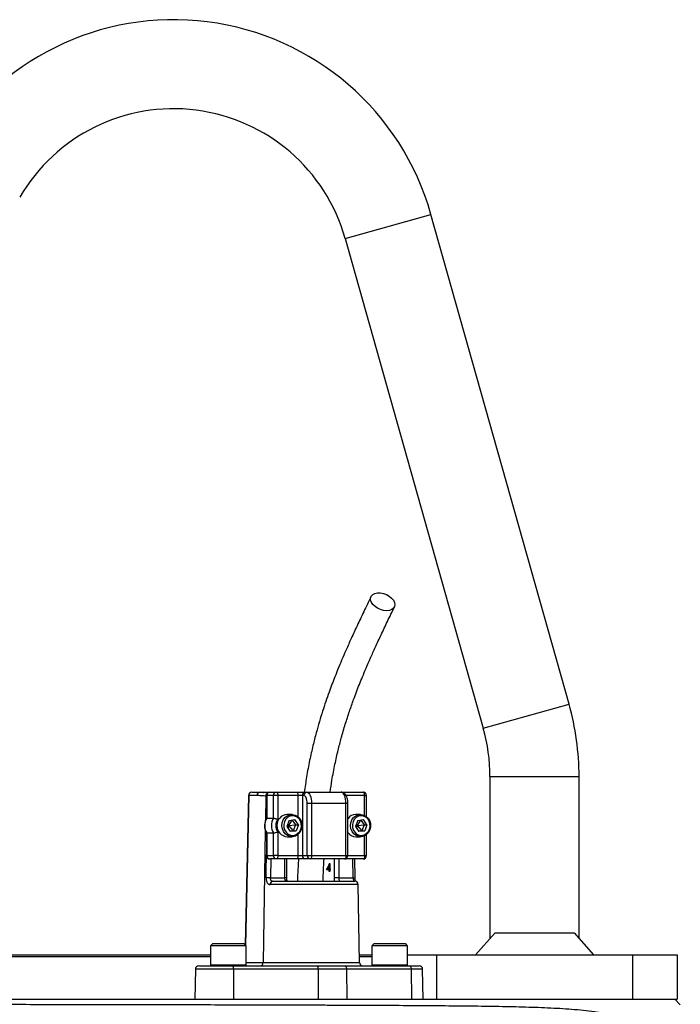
# Model space of a CAD drawing. Header units: millimetres. Extents: x 2923 to 14688, y 2048 to 15393.
# Tile 20 of 20: x 5708 to 7191, y 13182 to 15393. Entities that reach past the tile are written whole.
import ezdxf

# ---------------------------------------------------------------- set-up
doc = ezdxf.new("R2010")
doc.units = ezdxf.units.MM
doc.header["$LTSCALE"] = 5

msp = doc.modelspace()

# ---------------------------------------------------------------- linework, layer by layer
at = {"color": 8, "linetype": 'Continuous', "lineweight": 25}
for p, q in [((6438.5, 14901.7), (6631, 14956)), ((6748.5, 13801.7), (6941, 13856)), ((6763.5, 13693.2), (6963.5, 13693.2)), ((6221.9, 13650.9), (6214.7, 13314.5)), ((6260.2, 13649.6), (6259.3, 13594.1)), ((6261.8, 13649.6), (6260.2, 13649.6)), ((6262.5, 13650.7), (6261.8, 13650.7)), ((6332.6, 13603.3), (6332.6, 13650.7)), ((6482.1, 13650.7), (6440.4, 13650.7)), ((6482.1, 13606.2), (6482.1, 13650.7)), ((6482.1, 13650.7), (6486.5, 13650.7)), ((6444.5, 13633.2), (6440.1, 13633.2)), ((6259, 13573.1), (6254.3, 13275.6)), ((6332.6, 13515.7), (6332.6, 13563.2)), ((6482.1, 13515.7), (6482.1, 13560.3)), ((6262.5, 13515.7), (6261.8, 13515.7)), ((6440.1, 13515.7), (6444.5, 13515.7)), ((6444.5, 13515.7), (6482.1, 13515.7)), ((6482.1, 13515.7), (6486.5, 13515.7)), ((6271.4, 13508.2), (6270.7, 13465.7)), ((6302.8, 13465.7), (6302.8, 13508.2)), ((6414.1, 13465.7), (6414.1, 13508.2)), ((6424.4, 13508.2), (6424.4, 13465.7)), ((6456.4, 13465.7), (6455.8, 13508.2)), ((6467.7, 13450.9), (6269.7, 13450.9)), ((6307.1, 13465.7), (6302.8, 13465.7)), ((6136, 13270.2), (6139.7, 13270.2)), ((6139.7, 13270.2), (6216, 13270.2)), ((6216, 13275.6), (6254.3, 13275.6)), ((6254.3, 13275.6), (6470.8, 13275.6)), ((6498.5, 13270.2), (6502.2, 13270.2)), ((6502.2, 13270.2), (6578.5, 13270.2)), ((6187.6, 13260.9), (6102.1, 13260.9)), ((6612.3, 13260.9), (6586.9, 13260.9))]:
    msp.add_line(p, q, dxfattribs=at)
at = {"color": 7, "linetype": 'Continuous', "lineweight": 25}
for p, q in [((6941, 13856), (6631, 14956)), ((6438.5, 14901.7), (6748.5, 13801.7)), ((6763.5, 13693.2), (6763.5, 13330)), ((6963.5, 13330), (6963.5, 13693.2)), ((6221.2, 13650.9), (6214.1, 13315.1)), ((6240.4, 13650.9), (6221.9, 13650.9)), ((6228.7, 13658.2), (6247.2, 13658.2)), ((6247.2, 13658.2), (6269.3, 13658.2)), ((6261.8, 13650.7), (6261.8, 13599.6)), ((6262.5, 13650.7), (6262.5, 13599.8)), ((6277.3, 13650.7), (6262.5, 13650.7)), ((6269.3, 13658.2), (6284.1, 13658.2)), ((6277.3, 13599.8), (6277.3, 13650.7)), ((6287.3, 13650.7), (6277.3, 13650.7)), ((6284.1, 13658.2), (6329.4, 13658.2)), ((6287.3, 13650.7), (6287.3, 13597.4)), ((6332.6, 13650.7), (6287.3, 13650.7)), ((6329.4, 13658.2), (6349.4, 13658.2)), ((6342.6, 13650.7), (6332.6, 13650.7)), ((6345.7, 13650.7), (6342.6, 13650.7)), ((6342.6, 13650.7), (6342.6, 13515.7)), ((6349.4, 13658.2), (6352.5, 13658.2)), ((6352.5, 13658.2), (6429.6, 13658.2)), ((6429.5, 13658.2), (6433.6, 13658.2)), ((6433.6, 13658.2), (6479, 13658.2)), ((6486.5, 13603.5), (6486.5, 13650.7)), ((6363.1, 13633.2), (6353.1, 13633.2)), ((6353.1, 13515.7), (6353.1, 13633.2)), ((6363.1, 13633.2), (6363.1, 13515.7)), ((6440.1, 13633.2), (6363.1, 13633.2)), ((6440.1, 13515.7), (6440.1, 13633.2)), ((6444.5, 13515.7), (6444.5, 13633.2)), ((6319.1, 13608.2), (6308.2, 13608.2)), ((6473.1, 13608.2), (6462.3, 13608.2)), ((6262.5, 13599.8), (6277.3, 13599.8)), ((6312.4, 13594.7), (6307.4, 13581.4)), ((6307.4, 13581.4), (6315.3, 13569.9)), ((6307.9, 13582.6), (6311, 13583.2)), ((6309.4, 13586.8), (6311, 13583.2)), ((6311, 13583.2), (6310.1, 13577.4)), ((6318.4, 13595.6), (6311, 13583.2)), ((6311, 13583.2), (6327, 13585.1)), ((6311, 13583.2), (6322, 13571.8)), ((6312.4, 13594.7), (6325.4, 13596.6)), ((6319.6, 13595.7), (6327, 13585.1)), ((6327, 13585.1), (6322, 13571.8)), ((6333.3, 13585.1), (6325.4, 13596.6)), ((6327, 13585.1), (6333.3, 13585.1)), ((6333.3, 13585.1), (6328.3, 13571.8)), ((6466.5, 13594.7), (6461.4, 13581.4)), ((6461.4, 13581.4), (6469.4, 13569.9)), ((6461.9, 13582.6), (6465, 13583.2)), ((6463.5, 13586.8), (6465, 13583.2)), ((6465, 13583.2), (6464.2, 13577.4)), ((6472.5, 13595.6), (6465, 13583.2)), ((6465, 13583.2), (6481, 13585.1)), ((6465, 13583.2), (6476, 13571.8)), ((6466.5, 13594.7), (6479.4, 13596.6)), ((6473.7, 13595.7), (6481, 13585.1)), ((6481, 13585.1), (6476, 13571.8)), ((6487.4, 13585.1), (6479.4, 13596.6)), ((6481, 13585.1), (6487.4, 13585.1)), ((6487.4, 13585.1), (6482.4, 13571.8)), ((6261.8, 13566.9), (6261.8, 13515.7)), ((6262.5, 13566.6), (6277.3, 13566.6)), ((6262.5, 13566.6), (6262.5, 13515.7)), ((6277.3, 13515.7), (6277.3, 13566.6)), ((6287.3, 13569.1), (6287.3, 13515.7)), ((6308.2, 13558.2), (6319.1, 13558.2)), ((6322, 13571.8), (6314.8, 13570.7)), ((6328.3, 13571.8), (6315.3, 13569.9)), ((6322, 13571.8), (6328.3, 13571.8)), ((6462.3, 13558.2), (6473.1, 13558.2)), ((6476, 13571.8), (6468.8, 13570.7)), ((6482.4, 13571.8), (6469.4, 13569.9)), ((6476, 13571.8), (6482.4, 13571.8)), ((6486.5, 13515.7), (6486.5, 13563)), ((6262.5, 13515.7), (6277.3, 13515.7)), ((6287.3, 13515.7), (6277.3, 13515.7)), ((6287.3, 13515.7), (6332.6, 13515.7)), ((6332.6, 13515.7), (6342.6, 13515.7)), ((6342.6, 13515.7), (6353.1, 13515.7)), ((6353.1, 13515.7), (6363.1, 13515.7)), ((6363.1, 13515.7), (6440.1, 13515.7)), ((6284.1, 13508.2), (6269.3, 13508.2)), ((6329.4, 13508.2), (6284.1, 13508.2)), ((6307.1, 13465.7), (6307.1, 13508.2)), ((6349.4, 13508.2), (6329.4, 13508.2)), ((6359.9, 13508.2), (6349.4, 13508.2)), ((6437, 13508.2), (6359.9, 13508.2)), ((6402.8, 13486), (6402.8, 13493.6)), ((6403.8, 13493.6), (6402.8, 13493.6)), ((6403.6, 13498.1), (6403.8, 13498.1)), ((6403.8, 13498.1), (6403.8, 13486)), ((6479, 13508.2), (6437, 13508.2)), ((6460.8, 13465.8), (6460.1, 13508.2)), ((6402.8, 13484.2), (6396.6, 13484.2)), ((6399, 13486), (6402.8, 13486)), ((6401.3, 13484.2), (6401.8, 13486)), ((6403.8, 13486), (6402.8, 13486)), ((6402.8, 13480.1), (6402.8, 13484.2)), ((6403.8, 13484.2), (6402.8, 13484.2)), ((6403.8, 13480.1), (6402.8, 13480.1)), ((6403.8, 13486), (6405.1, 13486)), ((6403.8, 13484.2), (6403.8, 13480.1)), ((6405.1, 13484.2), (6403.8, 13484.2)), ((6405.1, 13486), (6405.1, 13484.2)), ((6270.7, 13465.7), (6302.8, 13465.7)), ((6275.6, 13458.2), (6460.2, 13458.2)), ((6424.4, 13465.7), (6414.1, 13465.7)), ((6424.4, 13465.7), (6456.4, 13465.7)), ((6470.8, 13275.6), (6467.7, 13450.9)), ((6730.9, 13293.2), (6774.8, 13342.7)), ((6774.8, 13342.7), (6952.2, 13342.7)), ((6952.2, 13342.7), (6996.1, 13293.2)), ((6141, 13318.2), (6136, 13313.2)), ((6136, 13313.2), (6136, 13270.2)), ((6139.7, 13313.2), (6136, 13313.2)), ((6216, 13313.2), (6139.7, 13313.2)), ((6141, 13318.2), (6144.2, 13318.2)), ((6144.2, 13318.2), (6211, 13318.2)), ((6216, 13313.2), (6211, 13318.2)), ((6216, 13270.2), (6216, 13313.2)), ((6503.5, 13318.2), (6498.5, 13313.2)), ((6498.5, 13313.2), (6498.5, 13270.2)), ((6502.2, 13313.2), (6498.5, 13313.2)), ((6578.5, 13313.2), (6502.2, 13313.2)), ((6503.5, 13318.2), (6506.8, 13318.2)), ((6506.8, 13318.2), (6573.5, 13318.2)), ((6578.5, 13313.2), (6573.5, 13318.2)), ((6578.5, 13270.2), (6578.5, 13313.2)), ((5663.7, 13293.2), (5888.5, 13293.2)), ((5888.5, 13293.2), (6136, 13293.2)), ((6470.5, 13293.2), (6498.5, 13293.2)), ((6578.5, 13293.2), (6643.5, 13293.2)), ((6643.5, 13293.2), (6643.5, 13193.2)), ((6643.5, 13293.2), (7083.5, 13293.2)), ((7083.5, 13293.2), (7083.5, 13193.2)), ((7083.5, 13293.2), (7183.5, 13293.2)), ((7183.5, 13293.2), (7183.5, 13193.2)), ((5888.5, 13288.2), (5663.7, 13288.2)), ((6136, 13288.2), (5888.5, 13288.2)), ((6498.5, 13288.2), (6470.6, 13288.2)), ((6102.1, 13260.9), (6101, 13193.2)), ((6109.6, 13268.2), (6186.4, 13268.2)), ((6186.4, 13268.2), (6376.3, 13268.2)), ((6187.6, 13260.9), (6187.8, 13193.2)), ((6377.5, 13260.9), (6187.6, 13260.9)), ((6376.3, 13268.2), (6436.8, 13268.2)), ((6377.5, 13260.9), (6377.7, 13193.2)), ((6441.7, 13260.9), (6377.5, 13260.9)), ((6436.8, 13268.2), (6582, 13268.2)), ((6441.7, 13260.9), (6442.5, 13193.2)), ((6586.9, 13260.9), (6441.7, 13260.9)), ((6582, 13268.2), (6604.8, 13268.2)), ((6586.9, 13260.9), (6587.7, 13193.2)), ((6613.5, 13193.2), (6612.3, 13260.9)), ((4797.2, 13193.2), (7168.8, 13193.2)), ((7168.8, 13193.2), (7183.5, 13193.2)), ((7190.8, 13180.9), (7178.5, 13193.2))]:
    msp.add_line(p, q, dxfattribs=at)
at = {"color": 7, "linetype": 'Continuous', "lineweight": 25, "flags": 128}
for points in [[(6531.4, 14065.8), (6524.7, 14066.4), (6517.8, 14068.3), (6511.2, 14071.2), (6505.4, 14075.1), (6500.6, 14079.6), (6497.2, 14084.5), (6495.5, 14089.5), (6495.4, 14094.3), (6497.1, 14098.6), (6500.3, 14102), (6505, 14104.4), (6510.8, 14105.7), (6517.3, 14105.7), (6524.2, 14104.4), (6531, 14102), (6537.2, 14098.6), (6542.6, 14094.3), (6546.7, 14089.5), (6549.3, 14084.5), (6550.2, 14079.6), (6549.4, 14075.1), (6546.9, 14071.2), (6542.9, 14068.3), (6537.6, 14066.4), (6531.4, 14065.8)], [(6284.1, 13658.2), (6284.7, 13658.1), (6285.3, 13657.7), (6285.9, 13657), (6286.3, 13656), (6286.7, 13654.9), (6287, 13653.6), (6287.2, 13652.2), (6287.3, 13650.7)], [(6329.4, 13658.2), (6330, 13658.1), (6330.6, 13657.7), (6331.2, 13657), (6331.7, 13656), (6332.1, 13654.9), (6332.3, 13653.6), (6332.5, 13652.2), (6332.6, 13650.7)], [(6353.1, 13633.2), (6353, 13636.6), (6352.6, 13639.9), (6351.9, 13643), (6351, 13645.6), (6349.8, 13647.8), (6348.6, 13649.4), (6347.2, 13650.4), (6345.7, 13650.7)], [(6352.5, 13658.2), (6354.6, 13657.8), (6356.6, 13656.3), (6358.4, 13654), (6360, 13650.9), (6361.3, 13647.1), (6362.3, 13642.8), (6362.9, 13638.1), (6363.1, 13633.2)], [(6440.1, 13633.2), (6439.9, 13638.1), (6439.3, 13642.8), (6438.3, 13647.1), (6437, 13650.9), (6435.4, 13654), (6433.6, 13656.3), (6431.6, 13657.8), (6429.6, 13658.2)], [(6482.1, 13650.7), (6482.1, 13652.2), (6481.9, 13653.6), (6481.6, 13654.9), (6481.2, 13656), (6480.7, 13657), (6480.2, 13657.7), (6479.6, 13658.1), (6479, 13658.2)], [(6340, 13573.7), (6336.9, 13567.8), (6332.4, 13563.1), (6327, 13559.8), (6321, 13558.3), (6314.8, 13558.7), (6309, 13560.8), (6303.9, 13564.7), (6299.9, 13569.9), (6297.4, 13576.1), (6296.4, 13582.8), (6297.2, 13589.6), (6299.5, 13595.9), (6303.3, 13601.2), (6308.3, 13605.2), (6314.1, 13607.6), (6320.2, 13608.2), (6326.3, 13606.9), (6331.8, 13603.9), (6336.4, 13599.3), (6339.7, 13593.6), (6341.5, 13587), (6341.6, 13580.2), (6340, 13573.7)], [(6338.8, 13574.8), (6340.2, 13580.9), (6340, 13587.1), (6338.2, 13593.1), (6334.9, 13598.2), (6330.5, 13602.1), (6325.3, 13604.5), (6319.6, 13605.2), (6314.1, 13604.1), (6309, 13601.3), (6304.8, 13597), (6301.9, 13591.7), (6300.5, 13585.6), (6300.7, 13579.3), (6302.5, 13573.4), (6305.7, 13568.2), (6310.2, 13564.3), (6315.4, 13561.9), (6321, 13561.2), (6326.6, 13562.4), (6331.7, 13565.2), (6335.9, 13569.4), (6338.8, 13574.8)], [(6494.1, 13573.7), (6491, 13567.8), (6486.5, 13563.1), (6481.1, 13559.8), (6475.1, 13558.3), (6468.9, 13558.7), (6463.1, 13560.8), (6458, 13564.7), (6454, 13569.9), (6451.4, 13576.1), (6450.5, 13582.8), (6451.2, 13589.6), (6453.6, 13595.9), (6457.4, 13601.2), (6462.4, 13605.2), (6468.2, 13607.6), (6474.3, 13608.2), (6480.4, 13606.9), (6485.9, 13603.9), (6490.5, 13599.3), (6493.8, 13593.6), (6495.5, 13587), (6495.6, 13580.2), (6494.1, 13573.7)], [(6492.8, 13574.8), (6494.2, 13580.9), (6494, 13587.1), (6492.2, 13593.1), (6489, 13598.2), (6484.6, 13602.1), (6479.4, 13604.5), (6473.7, 13605.2), (6468.1, 13604.1), (6463.1, 13601.3), (6458.9, 13597), (6456, 13591.7), (6454.6, 13585.6), (6454.8, 13579.3), (6456.6, 13573.4), (6459.8, 13568.2), (6464.2, 13564.3), (6469.5, 13561.9), (6475.1, 13561.2), (6480.7, 13562.4), (6485.8, 13565.2), (6489.9, 13569.4), (6492.8, 13574.8)], [(6287.3, 13515.7), (6287.2, 13514.3), (6287, 13512.9), (6286.7, 13511.6), (6286.3, 13510.4), (6285.9, 13509.5), (6285.3, 13508.8), (6284.7, 13508.4), (6284.1, 13508.2)], [(6332.6, 13515.7), (6332.5, 13514.3), (6332.3, 13512.9), (6332.1, 13511.6), (6331.7, 13510.4), (6331.2, 13509.5), (6330.6, 13508.8), (6330, 13508.4), (6329.4, 13508.2)], [(6363.1, 13515.7), (6363, 13514.3), (6362.8, 13512.9), (6362.6, 13511.6), (6362.2, 13510.4), (6361.7, 13509.5), (6361.1, 13508.8), (6360.5, 13508.4), (6359.9, 13508.2)], [(6440.1, 13515.7), (6440.1, 13514.3), (6439.9, 13512.9), (6439.6, 13511.6), (6439.2, 13510.4), (6438.7, 13509.5), (6438.2, 13508.8), (6437.6, 13508.4), (6437, 13508.2)], [(6482.1, 13515.7), (6482.1, 13514.3), (6481.9, 13512.9), (6481.6, 13511.6), (6481.2, 13510.4), (6480.7, 13509.5), (6480.2, 13508.8), (6479.6, 13508.4), (6479, 13508.2)], [(6270.7, 13465.7), (6269.4, 13465.8), (6268, 13465.8), (6266.6, 13465.8), (6265.2, 13465.8), (6263.9, 13465.8), (6262.8, 13465.8), (6261.8, 13465.9), (6261, 13465.9)], [(6436.8, 13268.2), (6437.7, 13268.1), (6438.6, 13267.7), (6439.5, 13267), (6440.2, 13266.1), (6440.8, 13265), (6441.3, 13263.7), (6441.6, 13262.3), (6441.7, 13260.9)], [(6582, 13268.2), (6582.9, 13268.1), (6583.8, 13267.7), (6584.7, 13267), (6585.4, 13266.1), (6586, 13265), (6586.5, 13263.7), (6586.8, 13262.3), (6586.9, 13260.9)]]:
    msp.add_lwpolyline(points, dxfattribs=at)
at = {"color": 8, "linetype": 'Continuous', "lineweight": 25, "flags": 128}
msp.add_lwpolyline([(6261, 13465.9), (6261.2, 13480.9), (6261.8, 13517.8)], dxfattribs=at)
at = {"color": 7, "linetype": 'Continuous', "lineweight": 25}
for centre, radius, start, end in [((6053.5, 14793.2), 600, 15.7388, 149.8084), ((6053.5, 14793.2), 400, 15.7388, 149.8084), ((6363.5, 13693.2), 600, 0, 15.7388), ((6363.5, 13693.2), 400, 0, 15.7388), ((6228.7, 13650.7), 7.5, 90, 178.7751), ((6229.1, 13651.1), 7.16, 92.8887, 181.7427), ((6247.6, 13651.1), 7.16, 92.8887, 181.7427), ((6269.3, 13650.7), 7.5, 90, 180), ((6269.7, 13651.1), 7.17, 92.9521, 182.6753), ((6284.5, 13651.1), 7.17, 92.9521, 182.6753), ((6349.7, 13651.1), 7.17, 92.9521, 182.6753), ((6352.9, 13651.1), 7.17, 92.9521, 182.6753), ((6479, 13650.7), 7.5, 0, 90), ((6310.1, 13583.2), 25.1, 94.4413, 265.5587), ((6462.6, 13586.2), 22.1, 90.9224, 145.464), ((6290.5, 13583.2), 32.5, 149.3576, 210.6424), ((6305.3, 13583.2), 32.5, 149.3576, 210.6424), ((6307, 13583.2), 24.3, 144.3501, 215.6499), ((6462.6, 13580.2), 22, 214.4651, 269.1486), ((6269.3, 13515.7), 7.5, 180, 270), ((6269.7, 13515.4), 7.17, 177.3247, 267.0479), ((6284.5, 13515.4), 7.17, 177.3247, 267.0479), ((6349.7, 13515.4), 7.17, 177.3247, 267.0479), ((6360.3, 13515.4), 7.17, 177.3247, 267.0479), ((6437, 13515.7), 7.5, 270, 0), ((6479, 13515.7), 7.5, 270, 0), ((6276.5, 13451.5), 6.83, 97.2473, 185.0114), ((6460.2, 13450.7), 7.5, 1, 90), ((6138, 13270.2), 2, 180, 270), ((6214, 13270.2), 2, 270, 360), ((6247.2, 13275.4), 7.16, 272.8887, 1.7427), ((6478.3, 13275.7), 7.5, 181, 270), ((6500.5, 13270.2), 2, 180, 270), ((6576.5, 13270.2), 2, 270, 360), ((6109.6, 13260.7), 7.5, 90, 179), ((6175, 13262.6), 12.7, 351.9567, 26.2077), ((6364.9, 13262.6), 12.7, 351.9567, 26.2077), ((6604.8, 13260.7), 7.5, 1, 90)]:
    msp.add_arc(centre, radius, start, end, dxfattribs=at)
at = {"color": 8, "linetype": 'Continuous', "lineweight": 25}
for centre, radius, start, end in [((6222.1, 13662.1), 11.3, 265.8098, 269.3878), ((6267.7, 13649.6), 7.48, 117.3848, 180.6247), ((6433, 13655.4), 2.9, 14.8515, 77.9327), ((6456.4, 13547.7), 82, 270.052, 273.0796)]:
    msp.add_arc(centre, radius, start, end, dxfattribs=at)
at = {"color": 7, "linetype": 'Continuous', "lineweight": 25}
for centre, ratio, start_param, end_param in [((6357.2, 13519.7), 0.551639, 4.532611, 4.701369), ((6357.2, 13517), 0.551424, 4.587895, 4.679441)]:
    msp.add_ellipse(centre, major_axis=(37.5, 84.9), ratio=ratio, start_param=start_param, end_param=end_param, dxfattribs=at)
for points, knots in [([(6496.4, 14097.3), (6490.9, 14086), (6480.5, 14064.3), (6465.7, 14033.2), (6452.5, 14004.7), (6441, 13978.9), (6431, 13955.9), (6422.7, 13935.8), (6415.4, 13917.8), (6408.8, 13900.6), (6401.9, 13882.1), (6394.8, 13861.9), (6387.5, 13839.9), (6380.4, 13816.5), (6373.1, 13790.9), (6365.7, 13762.1), (6358.3, 13729), (6351.7, 13694.1), (6348.3, 13669.7), (6346.7, 13658.3)], [0, 0, 0, 0, 0.090226, 0.172297, 0.24625, 0.312101, 0.369843, 0.418614, 0.459916, 0.500053, 0.541062, 0.588734, 0.637577, 0.687635, 0.740223, 0.799189, 0.864687, 0.936625, 1, 1, 1, 1]), ([(6404.7, 13658.2), (6406, 13667.3), (6409.1, 13688.7), (6415.2, 13720.2), (6422.3, 13751.6), (6430.1, 13781.6), (6438.5, 13810.7), (6447.9, 13839.5), (6456.3, 13863.6), (6463.8, 13883.6), (6470.4, 13900.5), (6477.6, 13918.3), (6485.9, 13938.1), (6495.7, 13960.6), (6506.9, 13985.5), (6519.6, 14012.8), (6533.8, 14042.7), (6543.8, 14063.4), (6549, 14074.3)], [0, 0, 0, 0, 0.0524476, 0.1244157, 0.1898446, 0.2487253, 0.3182269, 0.3845094, 0.4487779, 0.490857, 0.5320453, 0.5753356, 0.6266647, 0.6862074, 0.7527003, 0.8271629, 0.9096044, 1, 1, 1, 1]), ([(6260.2, 13649.6), (6258.6, 13649.6), (6256.9, 13649.6), (6253.6, 13649.8), (6252, 13650), (6247, 13650.5), (6243.7, 13650.9), (6240.4, 13650.9)], [0, 0, 0, 0, 0.25, 0.25, 0.5, 0.5, 1, 1, 1, 1]), ([(6247.2, 13658.2), (6249.7, 13658.1), (6252.5, 13658), (6255.1, 13657.8), (6255.4, 13657.7)], [0, 0, 0, 0, 0.865545, 1, 1, 1, 1]), ([(6265.5, 13657.1), (6263.7, 13657.2), (6260.5, 13657.4), (6256.7, 13657.9), (6255.1, 13658)], [0, 0, 0, 0, 0.579011, 1, 1, 1, 1]), ([(6444.5, 13633.2), (6444.4, 13634.3), (6444.4, 13637.4), (6443.7, 13642.5), (6442.1, 13648.1), (6439.7, 13652.6), (6436.6, 13655.9), (6433.2, 13657.9), (6430.7, 13658.1), (6429.6, 13658.2)], [0, 0, 0, 0, 0.0886511, 0.2573352, 0.430857, 0.6162321, 0.7576722, 0.8869197, 1, 1, 1, 1]), ([(6261.9, 13599.6), (6261.7, 13599.3), (6260.2, 13597.1), (6258.4, 13592.4), (6257.1, 13585.6), (6257.4, 13578.7), (6258.9, 13572.2), (6261, 13568.5), (6261.9, 13566.8)], [0, 0, 0, 0, 0.035333, 0.2329, 0.431487, 0.631089, 0.83139, 1, 1, 1, 1]), ([(6262.5, 13599.8), (6262.2, 13599.8), (6261.8, 13599.8), (6261.9, 13599.7), (6261.9, 13599.6)], [0, 0, 0, 0, 0.874771, 1, 1, 1, 1]), ([(6277.3, 13599.8), (6277.5, 13599.8), (6277.8, 13599.8), (6278.4, 13599.7), (6278.7, 13599.7), (6279.8, 13599.5), (6280.7, 13599.3), (6282.6, 13598.9), (6283.5, 13598.6), (6285.5, 13598), (6286.4, 13597.7), (6287.3, 13597.4)], [0, 0, 0, 0, 0.125, 0.125, 0.25, 0.25, 0.5, 0.5, 0.75, 0.75, 1, 1, 1, 1]), ([(6262.5, 13566.6), (6262.2, 13566.7), (6261.8, 13566.7), (6261.9, 13566.8), (6261.9, 13566.8)], [0, 0, 0, 0, 0.873602, 1, 1, 1, 1]), ([(6277.3, 13566.6), (6277.5, 13566.6), (6277.8, 13566.7), (6278.4, 13566.7), (6278.7, 13566.8), (6279.8, 13566.9), (6280.7, 13567.1), (6282.6, 13567.6), (6283.5, 13567.8), (6285.5, 13568.4), (6286.4, 13568.8), (6287.3, 13569.1)], [0, 0, 0, 0, 0.125, 0.125, 0.25, 0.25, 0.5, 0.5, 0.75, 0.75, 1, 1, 1, 1]), ([(6333.6, 13508.7), (6332.9, 13496.7), (6332, 13479.9), (6331.4, 13463), (6331.2, 13458.2)], [0, 0, 0, 0, 0.71512, 1, 1, 1, 1]), ([(6388.7, 13458.2), (6388.9, 13462.8), (6389.5, 13479.5), (6390.4, 13496.2), (6391.1, 13508.2)], [0, 0, 0, 0, 0.275869, 1, 1, 1, 1]), ([(6261, 13465.9), (6261, 13464.8), (6261, 13463.8), (6261.2, 13461.8), (6261.3, 13460.8), (6261.7, 13459), (6262, 13458.1), (6262.6, 13456.4), (6263, 13455.7), (6263.7, 13454.3), (6264.2, 13453.7), (6265.1, 13452.7), (6265.6, 13452.3), (6266.7, 13451.6), (6267.3, 13451.3), (6268.5, 13450.9), (6269.1, 13450.9), (6269.7, 13450.9)], [0, 0, 0, 0, 0.125, 0.125, 0.25, 0.25, 0.375, 0.375, 0.5, 0.5, 0.625, 0.625, 0.75, 0.75, 0.875, 0.875, 1, 1, 1, 1]), ([(6275.6, 13458.2), (6274.9, 13458.2), (6274.2, 13458.4), (6273.2, 13458.9), (6272.9, 13459.2), (6272.4, 13459.7), (6272.1, 13460), (6271.5, 13461), (6271.1, 13461.9), (6270.8, 13463.7), (6270.7, 13464.7), (6270.7, 13465.7)], [0, 0, 0, 0, 0.25, 0.25, 0.375, 0.375, 0.5, 0.5, 0.75, 0.75, 1, 1, 1, 1]), ([(6309.1, 13458.2), (6308.2, 13458.2), (6307.3, 13458.4), (6306.1, 13458.9), (6305.7, 13459.1), (6305, 13459.6), (6304.7, 13459.9), (6304.2, 13460.6), (6303.9, 13460.9), (6303.5, 13461.8), (6303.3, 13462.2), (6302.9, 13463.6), (6302.8, 13464.7), (6302.8, 13465.7)], [0, 0, 0, 0, 0.25, 0.25, 0.375, 0.375, 0.5, 0.5, 0.625, 0.625, 0.75, 0.75, 1, 1, 1, 1]), ([(6309.1, 13458.2), (6309.1, 13458.2), (6309, 13458.2), (6309, 13458.2), (6308.4, 13459), (6307.7, 13460.7), (6307.2, 13463), (6307.1, 13464.8), (6307.1, 13465.7)], [0, 0, 0, 0, 0.207092, 0.403172, 0.541874, 0.68089, 0.832751, 1, 1, 1, 1]), ([(6424.4, 13465.7), (6424.4, 13465.2), (6424.4, 13464.7), (6424.4, 13463.7), (6424.5, 13463.2), (6424.5, 13462.2), (6424.6, 13461.8), (6424.7, 13460.9), (6424.7, 13460.6), (6424.8, 13459.5), (6424.8, 13459), (6424.7, 13458.4), (6424.6, 13458.2), (6424.4, 13458.2)], [0, 0, 0, 0, 0.125, 0.125, 0.25, 0.25, 0.375, 0.375, 0.5, 0.5, 0.75, 0.75, 1, 1, 1, 1]), ([(6456.4, 13465.7), (6456.5, 13465.2), (6456.5, 13464.7), (6456.6, 13463.7), (6456.6, 13463.3), (6456.8, 13462.3), (6456.8, 13461.9), (6457, 13461.1), (6457.1, 13460.7), (6457.3, 13459.7), (6457.5, 13459.1), (6457.8, 13458.4), (6457.8, 13458.2), (6457.8, 13458.2)], [0, 0, 0, 0, 0.125, 0.125, 0.25, 0.25, 0.375, 0.375, 0.5, 0.5, 0.75, 0.75, 1, 1, 1, 1]), ([(6461.9, 13457.9), (6461.8, 13458.4), (6461.4, 13459.7), (6460.9, 13462.5), (6460.8, 13464.8), (6460.8, 13465.9)], [0, 0, 0, 0, 0.2541359, 0.644592, 1, 1, 1, 1]), ([(4788.9, 13183), (4805.2, 13183), (4822.2, 13183), (4857.3, 13182.9), (4875.5, 13182.9), (4931.9, 13182.9), (4971.9, 13182.8), (5035.5, 13182.7), (5057.4, 13182.7), (5085.5, 13182.7), (5091.1, 13182.7), (5102.5, 13182.7), (5108.2, 13182.7), (5125.5, 13182.6), (5137.1, 13182.6), (5195.6, 13182.5), (5244, 13182.5), (5343.5, 13182.4), (5394.8, 13182.3), (5460.8, 13182.2), (5474.1, 13182.2), (5500.8, 13182.1), (5514.3, 13182.1), (5554.8, 13182.1), (5581.9, 13182), (5663.5, 13181.9), (5718.3, 13181.8), (5828.5, 13181.6), (5884, 13181.5), (5946.8, 13181.4), (5953.8, 13181.4), (5967.8, 13181.4), (5974.7, 13181.4), (5995.6, 13181.3), (6009.4, 13181.3), (6050.8, 13181.2), (6078.2, 13181.2), (6159.8, 13181), (6213.5, 13180.8), (6292.7, 13180.6), (6318.9, 13180.5), (6358, 13180.4), (6370.9, 13180.4), (6396.7, 13180.3), (6409.5, 13180.2), (6472.9, 13180), (6521.7, 13179.8), (6615.8, 13179.2), (6661, 13178.9), (6715.2, 13178.3), (6726, 13178.2), (6747.2, 13177.9), (6757.8, 13177.8), (6788.9, 13177.3), (6809.1, 13176.9), (6838.6, 13176.1), (6848.2, 13175.9), (6867.3, 13175.2), (6876.8, 13174.9), (6904.6, 13173.7), (6922.7, 13172.8), (6949.1, 13170.9), (6957.8, 13170.2), (6975, 13168.6), (6983.5, 13167.6), (6996.3, 13165.9), (7000.6, 13165.3), (7009.1, 13163.8), (7013.4, 13163), (7022.1, 13161.2), (7026.5, 13160.2), (7035.4, 13157.8), (7039.9, 13156.4), (7044.6, 13154.7)], [0, 0, 0, 0, 0.03125, 0.03125, 0.0625, 0.0625, 0.125, 0.125, 0.15625, 0.15625, 0.164062, 0.164062, 0.171875, 0.171875, 0.1875, 0.1875, 0.25, 0.25, 0.3125, 0.3125, 0.328125, 0.328125, 0.34375, 0.34375, 0.375, 0.375, 0.4375, 0.4375, 0.5, 0.5, 0.507812, 0.507812, 0.515625, 0.515625, 0.53125, 0.53125, 0.5625, 0.5625, 0.625, 0.625, 0.65625, 0.65625, 0.671875, 0.671875, 0.6875, 0.6875, 0.75, 0.75, 0.8125, 0.8125, 0.828125, 0.828125, 0.84375, 0.84375, 0.875, 0.875, 0.890625, 0.890625, 0.90625, 0.90625, 0.9375, 0.9375, 0.953125, 0.953125, 0.96875, 0.96875, 0.976563, 0.976563, 0.984375, 0.984375, 0.992188, 0.992188, 1, 1, 1, 1])]:
    msp.add_open_spline(points, degree=3, knots=knots, dxfattribs=at)
at = {"color": 8, "linetype": 'Continuous', "lineweight": 25}
msp.add_open_spline([(6414.7, 13458.2), (6414.6, 13459.1), (6414.2, 13461.4), (6414.1, 13464), (6414.1, 13465.7)], degree=3, knots=[0, 0, 0, 0, 0.365246, 1, 1, 1, 1], dxfattribs=at)

doc.saveas('drawing.dxf')
